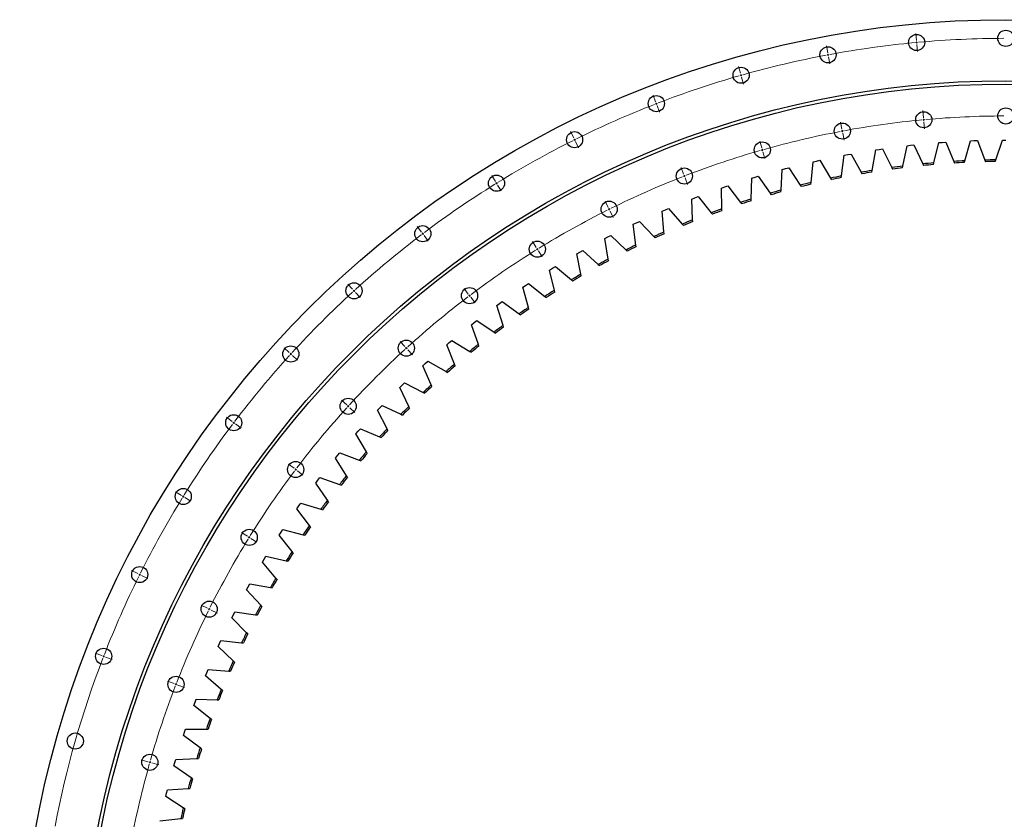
# Model space of a CAD drawing. Header units: millimetres. Extents: x -1928 to 21055, y 64816 to 83481.
# Tile 3 of 17: x 1955 to 4333, y 69695 to 71627. Entities that reach past the tile are written whole.
import ezdxf

# ---------------------------------------------------------------- set-up
doc = ezdxf.new("R2010")
doc.units = ezdxf.units.MM
doc.header["$LTSCALE"] = 100

msp = doc.modelspace()

# ---------------------------------------------------------------- linework, layer by layer
at = {"color": 0, "linetype": 'Continuous', "lineweight": 18}
for p, q in [((4121.1, 71576.7), (4119.5, 71593.7)), ((3906.8, 71546.8), (3903.7, 71563.5)), ((4121.6, 71571.7), (4121.3, 71574.2)), ((4121.6, 71571.7), (4121.8, 71569.3)), ((4122, 71566.8), (4123.6, 71549.8)), ((3907.7, 71541.9), (3907.3, 71544.4)), ((3907.7, 71541.9), (3908.2, 71539.5)), ((3908.6, 71537), (3911.8, 71520.3)), ((3696.2, 71497.3), (3691.5, 71513.6)), ((3697.6, 71492.5), (3696.9, 71494.9)), ((3697.6, 71492.5), (3698.2, 71490.1)), ((3698.9, 71487.7), (3703.6, 71471.3)), ((3491, 71428.5), (3484.9, 71444.4)), ((3492.8, 71423.9), (3491.9, 71426.2)), ((3492.8, 71423.9), (3493.7, 71421.5)), ((3494.6, 71419.2), (3500.8, 71403.4)), ((4138.4, 71390), (4136.8, 71407)), ((4138.9, 71385), (4138.6, 71387.5)), ((3941.3, 71362.5), (3938.1, 71379.2)), ((4138.9, 71385), (4139.1, 71382.6)), ((4139.3, 71380.1), (4140.9, 71363.1)), ((3293.1, 71341.1), (3285.5, 71356.4)), ((3295.3, 71336.7), (3294.2, 71338.9)), ((3942.2, 71357.6), (3941.7, 71360.1)), ((3942.2, 71357.6), (3942.6, 71355.2)), ((3943.1, 71352.7), (3946.2, 71336)), ((3295.3, 71336.7), (3296.4, 71334.4)), ((3297.6, 71332.2), (3305.1, 71317)), ((3747.5, 71317), (3742.8, 71333.3)), ((3748.9, 71312.1), (3748.2, 71314.5)), ((3748.9, 71312.1), (3749.5, 71309.7)), ((3750.2, 71307.3), (3754.9, 71291)), ((3558.8, 71253.7), (3552.6, 71269.5)), ((3104.1, 71235.9), (3095.1, 71250.3)), ((3560.6, 71249), (3559.7, 71251.4)), ((3560.6, 71249), (3561.5, 71246.7)), ((3562.4, 71244.4), (3568.5, 71228.5)), ((3106.7, 71231.6), (3105.4, 71233.7)), ((3106.7, 71231.6), (3108, 71229.5)), ((3109.3, 71227.3), (3118.3, 71212.9)), ((3376.7, 71173.3), (3369.1, 71188.5)), ((3378.9, 71168.8), (3377.8, 71171.1)), ((3378.9, 71168.8), (3380, 71166.6)), ((3381.1, 71164.3), (3388.7, 71149.1)), ((2925.6, 71113.6), (2915.3, 71127.1)), ((2928.6, 71109.6), (2927.1, 71111.6)), ((2928.6, 71109.6), (2930.1, 71107.6)), ((2931.6, 71105.6), (2941.8, 71092)), ((3202.8, 71076.4), (3193.8, 71090.9)), ((3205.4, 71072.2), (3204.1, 71074.3)), ((3205.4, 71072.2), (3206.7, 71070.1)), ((3208, 71067.9), (3217, 71053.5)), ((2759.1, 70975.3), (2747.7, 70987.9)), ((2762.5, 70971.7), (2760.8, 70973.5)), ((2762.5, 70971.7), (2764.2, 70969.8)), ((2765.8, 70968), (2777.3, 70955.4)), ((3038.6, 70963.9), (3028.3, 70977.5)), ((3041.6, 70960), (3040.1, 70961.9)), ((3041.6, 70960), (3043.1, 70958)), ((3044.6, 70956), (3054.8, 70942.4)), ((2885.4, 70836.8), (2874, 70849.3)), ((2606.1, 70822.3), (2593.5, 70833.8)), ((2609.8, 70819), (2608, 70820.7)), ((2609.8, 70819), (2611.7, 70817.3)), ((2613.5, 70815.6), (2626.1, 70804.2)), ((2888.8, 70833.1), (2887.1, 70834.9)), ((2888.8, 70833.1), (2890.5, 70831.2)), ((2892.2, 70829.4), (2903.6, 70816.8)), ((2744.7, 70696), (2732.1, 70707.5)), ((2748.4, 70692.7), (2746.5, 70694.3)), ((2748.4, 70692.7), (2750.2, 70691)), ((2752.1, 70689.3), (2764.6, 70677.8)), ((2467.9, 70655.9), (2454.3, 70666.1)), ((2471.9, 70652.9), (2469.9, 70654.4)), ((2471.9, 70652.9), (2473.9, 70651.4)), ((2475.9, 70649.9), (2489.4, 70639.6)), ((2617.5, 70542.9), (2603.9, 70553.1)), ((2621.5, 70539.9), (2619.5, 70541.4)), ((2621.5, 70539.9), (2623.5, 70538.4)), ((2625.5, 70536.9), (2639.1, 70526.6)), ((2345.6, 70477.4), (2331.2, 70486.3)), ((2349.9, 70474.8), (2347.7, 70476.1)), ((2349.9, 70474.8), (2352, 70473.4)), ((2354.1, 70472.1), (2368.6, 70463.2)), ((2505, 70378.7), (2490.6, 70387.6)), ((2509.3, 70376), (2507.1, 70377.4)), ((2509.3, 70376), (2511.4, 70374.7)), ((2513.5, 70373.4), (2528, 70364.5)), ((2240.3, 70288.4), (2225.1, 70295.9)), ((2244.8, 70286.1), (2242.6, 70287.2)), ((2244.8, 70286.1), (2247, 70285)), ((2249.3, 70283.9), (2264.5, 70276.3)), ((2408.2, 70204.8), (2392.9, 70212.4)), ((2412.6, 70202.6), (2410.4, 70203.7)), ((2412.6, 70202.6), (2414.9, 70201.4)), ((2417.1, 70200.3), (2432.3, 70192.7)), ((2152.9, 70090.4), (2137.1, 70096.6)), ((2157.6, 70088.6), (2155.3, 70089.5)), ((2157.6, 70088.6), (2159.9, 70087.7)), ((2162.2, 70086.8), (2178.1, 70080.7)), ((2327.8, 70022.7), (2311.9, 70028.8)), ((2332.4, 70020.9), (2330.1, 70021.8)), ((2332.4, 70020.9), (2334.8, 70020)), ((2337.1, 70019.1), (2352.9, 70012.9)), ((2264.5, 69834), (2248.2, 69838.6)), ((2269.3, 69832.6), (2266.9, 69833.3)), ((2269.3, 69832.6), (2271.7, 69831.9)), ((2274.1, 69831.2), (2290.5, 69826.6))]:
    msp.add_line(p, q, dxfattribs=at)
at = {"color": 7, "linetype": 'Continuous', "lineweight": 25}
for p, q in [((4088.4, 71273), (4099, 71322.3)), ((4099, 71322.3), (4107.1, 71323.3)), ((4107.1, 71323.3), (4115.3, 71324.2)), ((4115.3, 71324.2), (4136.4, 71278.3)), ((4163.1, 71280.8), (4175.5, 71329.7)), ((4175.5, 71329.7), (4183.7, 71330.3)), ((4183.7, 71330.3), (4191.9, 71330.9)), ((4191.9, 71330.9), (4211.2, 71284.3)), ((4238.1, 71285.8), (4252.2, 71334.2)), ((4252.2, 71334.2), (4260.4, 71334.6)), ((4260.4, 71334.6), (4268.6, 71334.8)), ((4268.6, 71334.8), (4286.2, 71287.6)), ((4313.1, 71288.1), (4329, 71335.9)), ((4329, 71335.9), (4337.2, 71336)), ((3940.2, 71249.3), (3947, 71299.2)), ((3947, 71299.2), (3955.1, 71300.8)), ((3955.1, 71300.8), (3963.2, 71302.2)), ((3963.2, 71302.2), (3987.6, 71258.1)), ((4014.1, 71262.5), (4022.8, 71312.2)), ((4022.8, 71312.2), (4030.9, 71313.4)), ((4030.9, 71313.4), (4039, 71314.6)), ((4039, 71314.6), (4061.8, 71269.6)), ((3805.1, 71267.2), (3813.1, 71269.2)), ((3813.1, 71269.2), (3840.6, 71227)), ((3866.8, 71233.3), (3871.8, 71283.5)), ((3871.8, 71283.5), (3879.8, 71285.3)), ((3879.8, 71285.3), (3887.8, 71287.1)), ((3887.8, 71287.1), (3913.8, 71243.9)), ((4061.8, 71269.6), (4063.7, 71265.8)), ((4087.6, 71268.9), (4088.4, 71273)), ((4136.4, 71278.3), (4138.1, 71274.5)), ((4162.1, 71276.7), (4163.1, 71280.8)), ((4211.2, 71284.3), (4212.8, 71280.4)), ((4236.9, 71281.7), (4238.1, 71285.8)), ((4286.2, 71287.6), (4287.7, 71283.6)), ((4311.8, 71284.1), (4313.1, 71288.1)), ((3722, 71193.4), (3723.3, 71243.8)), ((3723.3, 71243.8), (3731.2, 71246.2)), ((3731.2, 71246.2), (3739.1, 71248.6)), ((3739.1, 71248.6), (3768.1, 71207.4)), ((3794, 71214.7), (3797.2, 71265)), ((3797.2, 71265), (3805.1, 71267.2)), ((3913.8, 71243.9), (3916, 71240.2)), ((3939.6, 71245.1), (3940.2, 71249.3)), ((3987.6, 71258.1), (3989.6, 71254.4)), ((4013.3, 71258.3), (4014.1, 71262.5)), ((3650.3, 71219.9), (3658, 71222.6)), ((3650.8, 71169.5), (3650.3, 71219.9)), ((3658, 71222.6), (3665.8, 71225.3)), ((3665.8, 71225.3), (3696.4, 71185.2)), ((3840.6, 71227), (3842.9, 71223.4)), ((3866.3, 71229.1), (3866.8, 71233.3)), ((3578.2, 71193.4), (3585.8, 71196.3)), ((3585.8, 71196.3), (3593.5, 71199.3)), ((3593.5, 71199.3), (3625.5, 71160.3)), ((3768.1, 71207.4), (3770.6, 71203.9)), ((3793.7, 71210.5), (3794, 71214.7)), ((3580.5, 71143), (3578.2, 71193.4)), ((3696.4, 71185.2), (3699, 71181.8)), ((3721.9, 71189.2), (3722, 71193.4)), ((3507.1, 71164.2), (3514.6, 71167.4)), ((3511.3, 71113.9), (3507.1, 71164.2)), ((3514.6, 71167.4), (3522.2, 71170.6)), ((3522.2, 71170.6), (3555.6, 71132.9)), ((3625.5, 71160.3), (3628.2, 71157)), ((3650.8, 71165.3), (3650.8, 71169.5)), ((3437.1, 71132.4), (3444.5, 71135.9)), ((3443.2, 71082.3), (3437.1, 71132.4)), ((3444.5, 71135.9), (3452, 71139.4)), ((3452, 71139.4), (3486.8, 71102.9)), ((3555.6, 71132.9), (3558.4, 71129.7)), ((3580.7, 71138.8), (3580.5, 71143)), ((3368.3, 71098), (3375.6, 71101.8)), ((3375.6, 71101.8), (3383, 71105.6)), ((3383, 71105.6), (3419.1, 71070.4)), ((3486.8, 71102.9), (3489.7, 71099.8)), ((3511.6, 71109.7), (3511.3, 71113.9)), ((3376.2, 71048.2), (3368.3, 71098)), ((3443.7, 71078.1), (3443.2, 71082.3)), ((3300.9, 71061.2), (3308, 71065.3)), ((3310.6, 71011.7), (3300.9, 71061.2)), ((3308, 71065.3), (3315.2, 71069.3)), ((3315.2, 71069.3), (3352.6, 71035.4)), ((3419.1, 71070.4), (3422.1, 71067.4)), ((3241.8, 71026.2), (3248.9, 71030.5)), ((3248.9, 71030.5), (3287.5, 70998)), ((3352.6, 71035.4), (3355.7, 71032.6)), ((3376.9, 71044), (3376.2, 71048.2)), ((3234.9, 71021.9), (3241.8, 71026.2)), ((3246.4, 70972.8), (3234.9, 71021.9)), ((3311.4, 71007.5), (3310.6, 71011.7)), ((3170.3, 70980.2), (3177.1, 70984.8)), ((3177.1, 70984.8), (3184, 70989.3)), ((3184, 70989.3), (3223.7, 70958.3)), ((3287.5, 70998), (3290.7, 70995.3)), ((3183.6, 70931.6), (3170.3, 70980.2)), ((3223.7, 70958.3), (3227.1, 70955.7)), ((3247.4, 70968.7), (3246.4, 70972.8)), ((3107.3, 70936.2), (3114, 70941)), ((3122.4, 70888), (3107.3, 70936.2)), ((3114, 70941), (3120.6, 70945.8)), ((3120.6, 70945.8), (3161.5, 70916.2)), ((3161.5, 70916.2), (3165, 70913.8)), ((3184.7, 70927.5), (3183.6, 70931.6)), ((3046, 70889.8), (3052.5, 70894.9)), ((3062.9, 70842.3), (3046, 70889.8)), ((3052.5, 70894.9), (3059, 70899.9)), ((3059, 70899.9), (3100.9, 70871.9)), ((3123.7, 70884), (3122.4, 70888)), ((3100.9, 70871.9), (3104.4, 70869.6)), ((2986.4, 70841.3), (2992.7, 70846.6)), ((3005, 70794.4), (2986.4, 70841.3)), ((2992.7, 70846.6), (2999, 70851.9)), ((2999, 70851.9), (3041.9, 70825.4)), ((3064.3, 70838.3), (3062.9, 70842.3)), ((3041.9, 70825.4), (3045.5, 70823.2)), ((2928.6, 70790.6), (2934.7, 70796.1)), ((2934.7, 70796.1), (2940.8, 70801.6)), ((2940.8, 70801.6), (2984.7, 70776.7)), ((3006.6, 70790.5), (3005, 70794.4)), ((2949, 70744.4), (2928.6, 70790.6)), ((2984.7, 70776.7), (2988.4, 70774.7)), ((2878.7, 70743.5), (2884.6, 70749.3)), ((2884.6, 70749.3), (2929.3, 70726)), ((2950.7, 70740.5), (2949, 70744.4)), ((2872.8, 70737.8), (2878.7, 70743.5)), ((2894.8, 70692.4), (2872.8, 70737.8)), ((2929.3, 70726), (2933.1, 70724.1)), ((2818.9, 70683), (2824.6, 70689)), ((2842.6, 70638.4), (2818.9, 70683)), ((2824.6, 70689), (2830.3, 70694.9)), ((2830.3, 70694.9), (2875.9, 70673.3)), ((2875.9, 70673.3), (2879.7, 70671.5)), ((2896.6, 70688.6), (2894.8, 70692.4)), ((2767.1, 70626.2), (2772.5, 70632.4)), ((2792.3, 70582.6), (2767.1, 70626.2)), ((2772.5, 70632.4), (2778, 70638.5)), ((2778, 70638.5), (2824.3, 70618.7)), ((2844.5, 70634.7), (2842.6, 70638.4)), ((2824.3, 70618.7), (2828.2, 70617)), ((2722.6, 70574), (2727.8, 70580.3)), ((2727.8, 70580.3), (2774.9, 70562.2)), ((2794.5, 70578.9), (2792.3, 70582.6)), ((2717.4, 70567.6), (2722.6, 70574)), ((2744.2, 70524.9), (2717.4, 70567.6)), ((2774.9, 70562.2), (2778.8, 70560.6)), ((2669.9, 70507.2), (2674.8, 70513.8)), ((2698.3, 70465.6), (2669.9, 70507.2)), ((2674.8, 70513.8), (2679.8, 70520.3)), ((2679.8, 70520.3), (2727.5, 70503.9)), ((2746.5, 70521.4), (2744.2, 70524.9)), ((2727.5, 70503.9), (2731.5, 70502.5)), ((2700.6, 70462.1), (2698.3, 70465.6)), ((2624.6, 70445.1), (2629.3, 70451.9)), ((2654.5, 70404.5), (2624.6, 70445.1)), ((2629.3, 70451.9), (2634.1, 70458.6)), ((2634.1, 70458.6), (2682.3, 70443.9)), ((2682.3, 70443.9), (2686.4, 70442.7)), ((2581.6, 70381.4), (2586.1, 70388.3)), ((2586.1, 70388.3), (2590.6, 70395.2)), ((2590.6, 70395.2), (2639.4, 70382.3)), ((2657, 70401.1), (2654.5, 70404.5)), ((2613, 70341.9), (2581.6, 70381.4)), ((2639.4, 70382.3), (2643.5, 70381.2)), ((2615.6, 70338.6), (2613, 70341.9)), ((2541, 70316.1), (2545.2, 70323.2)), ((2573.8, 70277.8), (2541, 70316.1)), ((2545.2, 70323.2), (2549.5, 70330.2)), ((2549.5, 70330.2), (2598.7, 70319.1)), ((2598.7, 70319.1), (2602.8, 70318.2)), ((2576.6, 70274.6), (2573.8, 70277.8)), ((2502.9, 70249.4), (2506.8, 70256.6)), ((2537.1, 70212.4), (2502.9, 70249.4)), ((2506.8, 70256.6), (2510.8, 70263.8)), ((2510.8, 70263.8), (2560.4, 70254.5)), ((2560.4, 70254.5), (2564.6, 70253.8)), ((2539.9, 70209.3), (2537.1, 70212.4)), ((2467.2, 70181.4), (2470.9, 70188.7)), ((2502.7, 70145.6), (2467.2, 70181.4)), ((2470.9, 70188.7), (2474.6, 70196)), ((2474.6, 70196), (2524.5, 70188.6)), ((2524.5, 70188.6), (2528.7, 70188)), ((2437.4, 70119.5), (2440.9, 70127)), ((2440.9, 70127), (2491, 70121.4)), ((2505.7, 70142.6), (2502.7, 70145.6)), ((2434, 70112), (2437.4, 70119.5)), ((2470.8, 70077.6), (2434, 70112)), ((2491, 70121.4), (2495.2, 70120.9)), ((2406.6, 70049.1), (2409.7, 70056.7)), ((2409.7, 70056.7), (2460, 70053)), ((2473.9, 70074.7), (2470.8, 70077.6)), ((2403.4, 70041.5), (2406.6, 70049.1)), ((2441.5, 70008.5), (2403.4, 70041.5)), ((2460, 70053), (2464.3, 70052.6)), ((2444.7, 70005.7), (2441.5, 70008.5)), ((2378.3, 69977.7), (2381.2, 69985.4)), ((2381.2, 69985.4), (2431.6, 69983.4)), ((2431.6, 69983.4), (2435.8, 69983.3)), ((2375.4, 69970), (2378.3, 69977.7)), ((2414.7, 69938.3), (2375.4, 69970)), ((2418, 69935.6), (2414.7, 69938.3)), ((2352.7, 69905.2), (2355.3, 69913)), ((2355.3, 69913), (2405.7, 69912.9)), ((2405.7, 69912.9), (2410, 69912.9)), ((2350.1, 69897.4), (2352.7, 69905.2)), ((2390.5, 69867.2), (2350.1, 69897.4)), ((2393.9, 69864.7), (2390.5, 69867.2)), ((2332.1, 69839.7), (2382.5, 69841.5)), ((2382.5, 69841.5), (2386.7, 69841.7)), ((2327.4, 69824), (2329.7, 69831.9)), ((2368.9, 69795.3), (2327.4, 69824)), ((2329.7, 69831.9), (2332.1, 69839.7)), ((2372.4, 69792.9), (2368.9, 69795.3)), ((2311.5, 69765.7), (2361.8, 69769.3)), ((2361.8, 69769.3), (2366.1, 69769.6)), ((2307.5, 69749.7), (2309.5, 69757.7)), ((2350, 69722.6), (2307.5, 69749.7)), ((2309.5, 69757.7), (2311.5, 69765.7)), ((2353.6, 69720.3), (2350, 69722.6)), ((2293.7, 69690.9), (2343.9, 69696.4)), ((2343.9, 69696.4), (2348.1, 69696.9))]:
    msp.add_line(p, q, dxfattribs=at)
for centre, radius in [((4337.2, 69244.2), 2382.5), ((4337.2, 71581.7), 19.5), ((4121.6, 71571.7), 19.5), ((3907.7, 71541.9), 19.5), ((3697.6, 71492.5), 19.5), ((4337.2, 69244.2), 2235), ((4337.2, 69244.2), 2227), ((3492.8, 71423.9), 19.5), ((4337.2, 71394.2), 19.5), ((4138.9, 71385), 19.5), ((3942.2, 71357.6), 19.5), ((3295.3, 71336.7), 19.5), ((3748.9, 71312.1), 19.5), ((3560.6, 71249), 19.5), ((3106.7, 71231.6), 19.5), ((3378.9, 71168.8), 19.5), ((2928.6, 71109.6), 19.5), ((3205.4, 71072.2), 19.5), ((2762.5, 70971.7), 19.5), ((3041.6, 70960), 19.5), ((2888.8, 70833.1), 19.5), ((2609.8, 70819), 19.5), ((2748.4, 70692.7), 19.5), ((2471.9, 70652.9), 19.5), ((2621.5, 70539.9), 19.5), ((2349.9, 70474.8), 19.5), ((2509.3, 70376), 19.5), ((2244.8, 70286.1), 19.5), ((2412.6, 70202.6), 19.5), ((2157.6, 70088.6), 19.5), ((2332.4, 70020.9), 19.5), ((2089, 69883.9), 19.5), ((2269.3, 69832.6), 19.5)]:
    msp.add_circle(centre, radius, dxfattribs=at)
at = {"color": 0, "linetype": 'Continuous', "lineweight": 18}
for radius, start, end in [(2337.5, 90.1226, 95.1716), (2337.5, 95.4167, 100.4657), (2337.5, 95.2941, 95.3554), (2337.5, 95.2328, 95.2941), (2337.5, 100.7108, 105.7598), (2337.5, 100.5882, 100.6495), (2337.5, 100.527, 100.5882), (2337.5, 106.0049, 111.0539), (2337.5, 105.8824, 105.9436), (2337.5, 105.8211, 105.8824), (2337.5, 111.299, 116.348), (2337.5, 111.1765, 111.2377), (2337.5, 111.1152, 111.1765), (2150, 90.1332, 95.1609), (2150, 95.4274, 100.455), (2150, 95.2941, 95.3607), (2150, 95.2275, 95.2941), (2150, 100.7215, 105.7491), (2150, 100.5882, 100.6549), (2150, 100.5216, 100.5882), (2337.5, 116.5931, 121.6421), (2337.5, 116.4706, 116.5319), (2337.5, 116.4093, 116.4706), (2150, 106.0156, 111.0432), (2150, 105.8824, 105.949), (2150, 105.8157, 105.8824), (2150, 111.3097, 116.3373), (2150, 111.1765, 111.2431), (2150, 111.1098, 111.1765), (2337.5, 121.8873, 126.9363), (2337.5, 121.7647, 121.826), (2337.5, 121.7034, 121.7647), (2150, 116.6038, 121.6315), (2150, 116.4706, 116.5372), (2150, 116.404, 116.4706), (2337.5, 127.1814, 132.2304), (2337.5, 127.0588, 127.1201), (2337.5, 126.9975, 127.0588), (2150, 121.898, 126.9256), (2150, 121.7647, 121.8313), (2150, 121.6981, 121.7647), (2337.5, 132.4755, 137.5245), (2337.5, 132.3529, 132.4142), (2337.5, 132.2917, 132.3529), (2150, 127.0588, 127.1254), (2150, 126.9922, 127.0588), (2150, 127.1921, 132.2197), (2337.5, 137.6471, 137.7083), (2337.5, 137.5858, 137.6471), (2150, 132.4862, 137.5138), (2150, 132.3529, 132.4196), (2150, 132.2863, 132.3529), (2337.5, 137.7696, 142.8186), (2150, 137.7803, 142.8079), (2150, 137.6471, 137.7137), (2150, 137.5804, 137.6471), (2337.5, 143.0637, 148.1127), (2337.5, 142.9412, 143.0025), (2337.5, 142.8799, 142.9412), (2150, 143.0744, 148.102), (2150, 142.9412, 143.0078), (2150, 142.8746, 142.9412), (2337.5, 148.3579, 153.4069), (2337.5, 148.2353, 148.2966), (2337.5, 148.174, 148.2353), (2150, 148.3685, 153.3962), (2150, 148.2353, 148.3019), (2150, 148.1687, 148.2353), (2337.5, 153.652, 158.701), (2337.5, 153.5294, 153.5907), (2337.5, 153.4681, 153.5294), (2150, 153.6627, 158.6903), (2150, 153.5294, 153.596), (2150, 153.4628, 153.5294), (2337.5, 158.9461, 169.2892), (2337.5, 158.8235, 158.8848), (2337.5, 158.7623, 158.8235), (2150, 158.9568, 163.9844), (2150, 158.8235, 158.8902), (2150, 158.7569, 158.8235), (2150, 164.2509, 169.2785), (2150, 164.1176, 164.1843), (2150, 164.051, 164.1176)]:
    msp.add_arc((4337.2, 69244.2), radius, start, end, dxfattribs=at)
at = {"color": 7, "linetype": 'Continuous', "lineweight": 25}
for radius, start, end in [(2044, 96.9915, 97.7453), (2040, 97.0303, 97.7066), (2044, 94.8862, 95.6401), (2040, 94.925, 95.6013), (2044, 92.781, 93.5348), (2040, 92.8197, 93.4961), (2044, 90.6757, 91.4296), (2040, 90.7145, 91.3908), (2044, 101.202, 101.9559), (2040, 101.2408, 101.9171), (2044, 99.0968, 99.8506), (2040, 99.1355, 99.8119), (2044, 103.3073, 104.0611), (2040, 103.346, 104.0224), (2044, 105.4125, 106.1664), (2040, 105.4513, 106.1276), (2044, 107.5178, 108.2717), (2040, 107.5566, 108.2329), (2044, 109.6231, 110.3769), (2040, 109.6618, 110.3382), (2044, 111.7283, 112.4822), (2040, 111.7671, 112.4434), (2044, 113.8336, 114.5875), (2040, 113.8724, 114.5487), (2044, 115.9389, 116.6927), (2040, 115.9776, 116.654), (2044, 118.0441, 118.798), (2040, 118.0829, 118.7592), (2044, 120.1494, 120.9032), (2040, 120.1881, 120.8645), (2044, 122.2547, 123.0085), (2040, 122.2934, 122.9697), (2044, 124.3599, 125.1138), (2040, 124.3987, 125.075), (2044, 126.4652, 127.219), (2040, 126.5039, 127.1803), (2044, 128.5704, 129.3243), (2040, 128.6092, 129.2855), (2044, 130.6757, 131.4296), (2040, 130.7145, 131.3908), (2044, 132.781, 133.5348), (2040, 132.8197, 133.4961), (2044, 134.8862, 135.6401), (2040, 134.925, 135.6013), (2044, 136.9915, 137.7453), (2040, 137.0303, 137.7066), (2044, 139.0968, 139.8506), (2040, 139.1355, 139.8119), (2044, 141.202, 141.9559), (2040, 141.2408, 141.9171), (2044, 143.3073, 144.0611), (2040, 143.346, 144.0224), (2044, 145.4125, 146.1664), (2040, 145.4513, 146.1276), (2044, 147.5178, 148.2717), (2040, 147.5566, 148.2329), (2044, 149.6231, 150.3769), (2040, 149.6618, 150.3382), (2044, 151.7283, 152.4822), (2040, 151.7671, 152.4434), (2044, 153.8336, 154.5875), (2040, 153.8724, 154.5487), (2044, 155.9389, 156.6927), (2040, 155.9776, 156.654), (2044, 158.0441, 158.798), (2040, 158.0829, 158.7592), (2044, 160.1494, 160.9032), (2040, 160.1881, 160.8645), (2044, 162.2547, 163.0085), (2040, 162.2934, 162.9697), (2044, 164.3599, 165.1138), (2040, 164.3987, 165.075), (2044, 166.4652, 167.219), (2040, 166.5039, 167.1803)]:
    msp.add_arc((4337.2, 69244.2), radius, start, end, dxfattribs=at)

doc.saveas('drawing.dxf')
